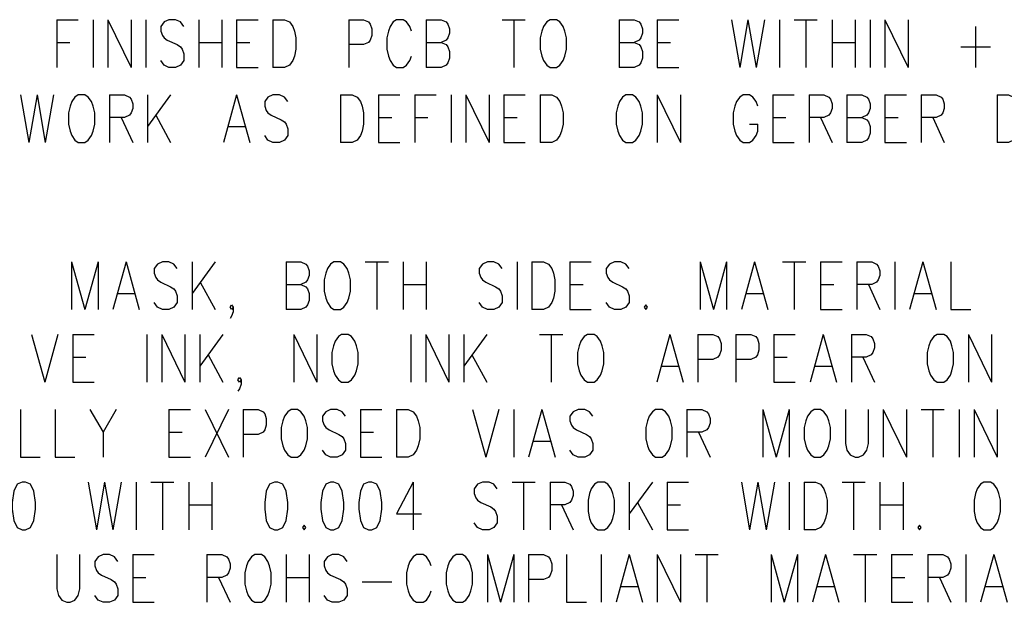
# Model space of a CAD drawing. Extents: x 2 to 38, y 4.3 to 27.6.
# Tile 16 of 31: x 9.8 to 14.1, y 16 to 18.5. Entities that reach past the tile are written whole.
import ezdxf

# ---------------------------------------------------------------- set-up
doc = ezdxf.new("R2010")
doc.units = 0
doc.layers.add('pho', color=1, linetype='CONTINUOUS')

msp = doc.modelspace()

# ---------------------------------------------------------------- linework, layer by layer
at = {"layer": 'pho', "color": 1}
for points in [[(10.00339, 18.50381), (10.00339, 18.2955)], [(10.00339, 18.50381), (10.09717, 18.50381)], [(10.1621, 18.50381), (10.1621, 18.2955)], [(10.22703, 18.50381), (10.22703, 18.2955)], [(10.22703, 18.50381), (10.32803, 18.2955)], [(10.32803, 18.50381), (10.32803, 18.2955)], [(10.39295, 18.50381), (10.39295, 18.2955)], [(10.55888, 18.47405), (10.54445, 18.49389), (10.52281, 18.50381), (10.49395, 18.50381), (10.47231, 18.49389), (10.45788, 18.47405), (10.45788, 18.45421), (10.46509, 18.43437), (10.47231, 18.42445), (10.48674, 18.41453), (10.53002, 18.39469), (10.54445, 18.38477), (10.55166, 18.37485), (10.55888, 18.35501), (10.55888, 18.32526), (10.54445, 18.30542), (10.52281, 18.2955), (10.49395, 18.2955), (10.47231, 18.30542), (10.45788, 18.32526)], [(10.62381, 18.50381), (10.62381, 18.2955)], [(10.7248, 18.50381), (10.7248, 18.2955)], [(10.78973, 18.50381), (10.78973, 18.2955)], [(10.78973, 18.50381), (10.88352, 18.50381)], [(10.94844, 18.50381), (10.94844, 18.2955)], [(10.94844, 18.50381), (10.99894, 18.50381), (11.02058, 18.49389), (11.03501, 18.47405), (11.04223, 18.45421), (11.04944, 18.42445), (11.04944, 18.37485), (11.04223, 18.34509), (11.03501, 18.32526), (11.02058, 18.30542), (10.99894, 18.2955), (10.94844, 18.2955)], [(11.28029, 18.50381), (11.28029, 18.2955)], [(11.28029, 18.50381), (11.34522, 18.50381), (11.36686, 18.49389), (11.37408, 18.48397), (11.38129, 18.46413), (11.38129, 18.43437), (11.37408, 18.41453), (11.36686, 18.40461), (11.34522, 18.39469), (11.28029, 18.39469)], [(11.55443, 18.45421), (11.54722, 18.47405), (11.53279, 18.49389), (11.51836, 18.50381), (11.4895, 18.50381), (11.47508, 18.49389), (11.46065, 18.47405), (11.45343, 18.45421), (11.44622, 18.42445), (11.44622, 18.37485), (11.45343, 18.34509), (11.46065, 18.32526), (11.47508, 18.30542), (11.4895, 18.2955), (11.51836, 18.2955), (11.53279, 18.30542), (11.54722, 18.32526), (11.55443, 18.34509)], [(11.61936, 18.50381), (11.61936, 18.2955)], [(11.61936, 18.50381), (11.68429, 18.50381), (11.70593, 18.49389), (11.71314, 18.48397), (11.72036, 18.46413), (11.72036, 18.44429), (11.71314, 18.42445), (11.70593, 18.41453), (11.68429, 18.40461)], [(11.95121, 18.50381), (12.05221, 18.50381)], [(12.00171, 18.50381), (12.00171, 18.2955)], [(12.16042, 18.50381), (12.14599, 18.49389), (12.13156, 18.47405), (12.12435, 18.45421), (12.11714, 18.42445), (12.11714, 18.37485), (12.12435, 18.34509), (12.13156, 18.32526), (12.14599, 18.30542), (12.16042, 18.2955), (12.18928, 18.2955), (12.20371, 18.30542), (12.21813, 18.32526), (12.22535, 18.34509), (12.23256, 18.37485), (12.23256, 18.42445), (12.22535, 18.45421), (12.21813, 18.47405), (12.20371, 18.49389), (12.18928, 18.50381), (12.16042, 18.50381)], [(12.46342, 18.50381), (12.46342, 18.2955)], [(12.46342, 18.50381), (12.52834, 18.50381), (12.54999, 18.49389), (12.5572, 18.48397), (12.56441, 18.46413), (12.56441, 18.44429), (12.5572, 18.42445), (12.54999, 18.41453), (12.52834, 18.40461)], [(12.62934, 18.50381), (12.62934, 18.2955)], [(12.62934, 18.50381), (12.72313, 18.50381)], [(12.95398, 18.50381), (12.99005, 18.2955)], [(13.02612, 18.50381), (12.99005, 18.2955)], [(13.02612, 18.50381), (13.06219, 18.2955)], [(13.09826, 18.50381), (13.06219, 18.2955)], [(13.16319, 18.50381), (13.16319, 18.2955)], [(13.22812, 18.50381), (13.32912, 18.50381)], [(13.27862, 18.50381), (13.27862, 18.2955)], [(13.39404, 18.50381), (13.39404, 18.2955)], [(13.49504, 18.50381), (13.49504, 18.2955)], [(13.55997, 18.50381), (13.55997, 18.2955)], [(13.6249, 18.50381), (13.6249, 18.2955)], [(13.6249, 18.50381), (13.72589, 18.2955)], [(13.72589, 18.50381), (13.72589, 18.2955)], [(14.02167, 18.47405), (14.02167, 18.2955)], [(10.00339, 18.40461), (10.0611, 18.40461)], [(10.62381, 18.40461), (10.7248, 18.40461)], [(10.78973, 18.40461), (10.84744, 18.40461)], [(11.61936, 18.40461), (11.68429, 18.40461), (11.70593, 18.39469), (11.71314, 18.38477), (11.72036, 18.36493), (11.72036, 18.33518), (11.71314, 18.31534), (11.70593, 18.30542), (11.68429, 18.2955), (11.61936, 18.2955)], [(12.46342, 18.40461), (12.52834, 18.40461), (12.54999, 18.39469), (12.5572, 18.38477), (12.56441, 18.36493), (12.56441, 18.33518), (12.5572, 18.31534), (12.54999, 18.30542), (12.52834, 18.2955), (12.46342, 18.2955)], [(12.62934, 18.40461), (12.68706, 18.40461)], [(13.39404, 18.40461), (13.49504, 18.40461)], [(13.95675, 18.38477), (14.0866, 18.38477)], [(10.78973, 18.2955), (10.88352, 18.2955)], [(12.62934, 18.2955), (12.72313, 18.2955)], [(9.84477, 18.1758), (9.88084, 17.96749)], [(9.91691, 18.1758), (9.88084, 17.96749)], [(9.91691, 18.1758), (9.95299, 17.96749)], [(9.98906, 18.1758), (9.95299, 17.96749)], [(10.09727, 18.1758), (10.08284, 18.16588), (10.06841, 18.14604), (10.0612, 18.12621), (10.05398, 18.09645), (10.05398, 18.04685), (10.0612, 18.01709), (10.06841, 17.99725), (10.08284, 17.97741), (10.09727, 17.96749), (10.12612, 17.96749), (10.14055, 17.97741), (10.15498, 17.99725), (10.1622, 18.01709), (10.16941, 18.04685), (10.16941, 18.09645), (10.1622, 18.12621), (10.15498, 18.14604), (10.14055, 18.16588), (10.12612, 18.1758), (10.09727, 18.1758)], [(10.23434, 18.1758), (10.23434, 17.96749)], [(10.23434, 18.1758), (10.29926, 18.1758), (10.32091, 18.16588), (10.32812, 18.15596), (10.33534, 18.13612), (10.33534, 18.11629), (10.32812, 18.09645), (10.32091, 18.08653), (10.29926, 18.07661), (10.23434, 18.07661)], [(10.40026, 18.1758), (10.40026, 17.96749)], [(10.50126, 18.1758), (10.40026, 18.03693)], [(10.78983, 18.1758), (10.73211, 17.96749)], [(10.78983, 18.1758), (10.84754, 17.96749)], [(11.01347, 18.14604), (10.99904, 18.16588), (10.9774, 18.1758), (10.94854, 18.1758), (10.9269, 18.16588), (10.91247, 18.14604), (10.91247, 18.12621), (10.91968, 18.10637), (10.9269, 18.09645), (10.94132, 18.08653), (10.98461, 18.06669), (10.99904, 18.05677), (11.00625, 18.04685), (11.01347, 18.02701), (11.01347, 17.99725), (10.99904, 17.97741), (10.9774, 17.96749), (10.94854, 17.96749), (10.9269, 17.97741), (10.91247, 17.99725)], [(11.24432, 18.1758), (11.24432, 17.96749)], [(11.24432, 18.1758), (11.29482, 18.1758), (11.31646, 18.16588), (11.33089, 18.14604), (11.3381, 18.12621), (11.34532, 18.09645), (11.34532, 18.04685), (11.3381, 18.01709), (11.33089, 17.99725), (11.31646, 17.97741), (11.29482, 17.96749), (11.24432, 17.96749)], [(11.41025, 18.1758), (11.41025, 17.96749)], [(11.41025, 18.1758), (11.50403, 18.1758)], [(11.56896, 18.1758), (11.56896, 17.96749)], [(11.56896, 18.1758), (11.66274, 18.1758)], [(11.72767, 18.1758), (11.72767, 17.96749)], [(11.7926, 18.1758), (11.7926, 17.96749)], [(11.7926, 18.1758), (11.89359, 17.96749)], [(11.89359, 18.1758), (11.89359, 17.96749)], [(11.95852, 18.1758), (11.95852, 17.96749)], [(11.95852, 18.1758), (12.05231, 18.1758)], [(12.11723, 18.1758), (12.11723, 17.96749)], [(12.11723, 18.1758), (12.16773, 18.1758), (12.18937, 18.16588), (12.2038, 18.14604), (12.21102, 18.12621), (12.21823, 18.09645), (12.21823, 18.04685), (12.21102, 18.01709), (12.2038, 17.99725), (12.18937, 17.97741), (12.16773, 17.96749), (12.11723, 17.96749)], [(12.49237, 18.1758), (12.47794, 18.16588), (12.46351, 18.14604), (12.4563, 18.12621), (12.44908, 18.09645), (12.44908, 18.04685), (12.4563, 18.01709), (12.46351, 17.99725), (12.47794, 17.97741), (12.49237, 17.96749), (12.52123, 17.96749), (12.53565, 17.97741), (12.55008, 17.99725), (12.5573, 18.01709), (12.56451, 18.04685), (12.56451, 18.09645), (12.5573, 18.12621), (12.55008, 18.14604), (12.53565, 18.16588), (12.52123, 18.1758), (12.49237, 18.1758)], [(12.62944, 18.1758), (12.62944, 17.96749)], [(12.62944, 18.1758), (12.73044, 17.96749)], [(12.73044, 18.1758), (12.73044, 17.96749)], [(13.0695, 18.12621), (13.06229, 18.14604), (13.04786, 18.16588), (13.03343, 18.1758), (13.00457, 18.1758), (12.99015, 18.16588), (12.97572, 18.14604), (12.9685, 18.12621), (12.96129, 18.09645), (12.96129, 18.04685), (12.9685, 18.01709), (12.97572, 17.99725), (12.99015, 17.97741), (13.00457, 17.96749), (13.03343, 17.96749), (13.04786, 17.97741), (13.06229, 17.99725), (13.0695, 18.01709), (13.0695, 18.04685)], [(13.13443, 18.1758), (13.13443, 17.96749)], [(13.13443, 18.1758), (13.22821, 18.1758)], [(13.29314, 18.1758), (13.29314, 17.96749)], [(13.29314, 18.1758), (13.35807, 18.1758), (13.37971, 18.16588), (13.38692, 18.15596), (13.39414, 18.13612), (13.39414, 18.11629), (13.38692, 18.09645), (13.37971, 18.08653), (13.35807, 18.07661), (13.29314, 18.07661)], [(13.45907, 18.1758), (13.45907, 17.96749)], [(13.45907, 18.1758), (13.52399, 18.1758), (13.54564, 18.16588), (13.55285, 18.15596), (13.56006, 18.13612), (13.56006, 18.11629), (13.55285, 18.09645), (13.54564, 18.08653), (13.52399, 18.07661)], [(13.62499, 18.1758), (13.62499, 17.96749)], [(13.62499, 18.1758), (13.71878, 18.1758)], [(13.7837, 18.1758), (13.7837, 17.96749)], [(13.7837, 18.1758), (13.84863, 18.1758), (13.87027, 18.16588), (13.87749, 18.15596), (13.8847, 18.13612), (13.8847, 18.11629), (13.87749, 18.09645), (13.87027, 18.08653), (13.84863, 18.07661), (13.7837, 18.07661)], [(14.11555, 18.1758), (14.11555, 17.96749)], [(14.11555, 18.1758), (14.16605, 18.1758), (14.1877, 18.16588), (14.20212, 18.14604), (14.20934, 18.12621), (14.21655, 18.09645), (14.21655, 18.04685), (14.20934, 18.01709), (14.20212, 17.99725), (14.1877, 17.97741), (14.16605, 17.96749), (14.11555, 17.96749)], [(10.43633, 18.08653), (10.50126, 17.96749)], [(10.28484, 18.07661), (10.33534, 17.96749)], [(11.41025, 18.07661), (11.46796, 18.07661)], [(11.56896, 18.07661), (11.62667, 18.07661)], [(11.95852, 18.07661), (12.01623, 18.07661)], [(13.03343, 18.04685), (13.0695, 18.04685)], [(13.13443, 18.07661), (13.19214, 18.07661)], [(13.34364, 18.07661), (13.39414, 17.96749)], [(13.45907, 18.07661), (13.52399, 18.07661), (13.54564, 18.06669), (13.55285, 18.05677), (13.56006, 18.03693), (13.56006, 18.00717), (13.55285, 17.98733), (13.54564, 17.97741), (13.52399, 17.96749), (13.45907, 17.96749)], [(13.62499, 18.07661), (13.68271, 18.07661)], [(13.8342, 18.07661), (13.8847, 17.96749)], [(10.75376, 18.03693), (10.8259, 18.03693)], [(11.41025, 17.96749), (11.50403, 17.96749)], [(11.95852, 17.96749), (12.05231, 17.96749)], [(13.13443, 17.96749), (13.22821, 17.96749)], [(13.62499, 17.96749), (13.71878, 17.96749)], [(10.06832, 17.44573), (10.06832, 17.23742)], [(10.06832, 17.44573), (10.12603, 17.23742)], [(10.18374, 17.44573), (10.12603, 17.23742)], [(10.18374, 17.44573), (10.18374, 17.23742)], [(10.30638, 17.44573), (10.24867, 17.23742)], [(10.30638, 17.44573), (10.3641, 17.23742)], [(10.53002, 17.41597), (10.51559, 17.43581), (10.49395, 17.44573), (10.46509, 17.44573), (10.44345, 17.43581), (10.42902, 17.41597), (10.42902, 17.39613), (10.43624, 17.37629), (10.44345, 17.36637), (10.45788, 17.35645), (10.50116, 17.33662), (10.51559, 17.3267), (10.52281, 17.31678), (10.53002, 17.29694), (10.53002, 17.26718), (10.51559, 17.24734), (10.49395, 17.23742), (10.46509, 17.23742), (10.44345, 17.24734), (10.42902, 17.26718)], [(10.59495, 17.44573), (10.59495, 17.23742)], [(10.69595, 17.44573), (10.59495, 17.30686)], [(11.00616, 17.44573), (11.00616, 17.23742)], [(11.00616, 17.44573), (11.07108, 17.44573), (11.09273, 17.43581), (11.09994, 17.42589), (11.10715, 17.40605), (11.10715, 17.38621), (11.09994, 17.36637), (11.09273, 17.35645), (11.07108, 17.34653)], [(11.21537, 17.44573), (11.20094, 17.43581), (11.18651, 17.41597), (11.1793, 17.39613), (11.17208, 17.36637), (11.17208, 17.31678), (11.1793, 17.28702), (11.18651, 17.26718), (11.20094, 17.24734), (11.21537, 17.23742), (11.24422, 17.23742), (11.25865, 17.24734), (11.27308, 17.26718), (11.28029, 17.28702), (11.28751, 17.31678), (11.28751, 17.36637), (11.28029, 17.39613), (11.27308, 17.41597), (11.25865, 17.43581), (11.24422, 17.44573), (11.21537, 17.44573)], [(11.35244, 17.44573), (11.45343, 17.44573)], [(11.40293, 17.44573), (11.40293, 17.23742)], [(11.51836, 17.44573), (11.51836, 17.23742)], [(11.61936, 17.44573), (11.61936, 17.23742)], [(11.95121, 17.41597), (11.93678, 17.43581), (11.91514, 17.44573), (11.88628, 17.44573), (11.86464, 17.43581), (11.85021, 17.41597), (11.85021, 17.39613), (11.85743, 17.37629), (11.86464, 17.36637), (11.87907, 17.35645), (11.92235, 17.33662), (11.93678, 17.3267), (11.944, 17.31678), (11.95121, 17.29694), (11.95121, 17.26718), (11.93678, 17.24734), (11.91514, 17.23742), (11.88628, 17.23742), (11.86464, 17.24734), (11.85021, 17.26718)], [(12.01614, 17.44573), (12.01614, 17.23742)], [(12.08107, 17.44573), (12.08107, 17.23742)], [(12.08107, 17.44573), (12.13156, 17.44573), (12.15321, 17.43581), (12.16764, 17.41597), (12.17485, 17.39613), (12.18206, 17.36637), (12.18206, 17.31678), (12.17485, 17.28702), (12.16764, 17.26718), (12.15321, 17.24734), (12.13156, 17.23742), (12.08107, 17.23742)], [(12.24699, 17.44573), (12.24699, 17.23742)], [(12.24699, 17.44573), (12.34078, 17.44573)], [(12.5067, 17.41597), (12.49227, 17.43581), (12.47063, 17.44573), (12.44177, 17.44573), (12.42013, 17.43581), (12.4057, 17.41597), (12.4057, 17.39613), (12.41292, 17.37629), (12.42013, 17.36637), (12.43456, 17.35645), (12.47784, 17.33662), (12.49227, 17.3267), (12.49949, 17.31678), (12.5067, 17.29694), (12.5067, 17.26718), (12.49227, 17.24734), (12.47063, 17.23742), (12.44177, 17.23742), (12.42013, 17.24734), (12.4057, 17.26718)], [(12.81691, 17.44573), (12.81691, 17.23742)], [(12.81691, 17.44573), (12.87462, 17.23742)], [(12.93234, 17.44573), (12.87462, 17.23742)], [(12.93234, 17.44573), (12.93234, 17.23742)], [(13.05498, 17.44573), (12.99726, 17.23742)], [(13.05498, 17.44573), (13.11269, 17.23742)], [(13.17762, 17.44573), (13.27862, 17.44573)], [(13.22812, 17.44573), (13.22812, 17.23742)], [(13.34354, 17.44573), (13.34354, 17.23742)], [(13.34354, 17.44573), (13.43733, 17.44573)], [(13.50226, 17.44573), (13.50226, 17.23742)], [(13.50226, 17.44573), (13.56718, 17.44573), (13.58883, 17.43581)], [(13.66818, 17.44573), (13.66818, 17.23742)], [(13.79082, 17.44573), (13.73311, 17.23742)], [(13.79082, 17.44573), (13.84853, 17.23742)], [(13.91346, 17.44573), (13.91346, 17.23742), (14.00003, 17.23742)], [(13.58883, 17.43581), (13.59604, 17.42589), (13.60325, 17.40605), (13.60325, 17.38621), (13.59604, 17.36637), (13.58883, 17.35645)], [(10.63102, 17.35645), (10.69595, 17.23742)], [(13.58883, 17.35645), (13.56718, 17.34653), (13.50226, 17.34653)], [(11.00616, 17.34653), (11.07108, 17.34653), (11.09273, 17.33662), (11.09994, 17.3267), (11.10715, 17.30686), (11.10715, 17.2771), (11.09994, 17.25726), (11.09273, 17.24734), (11.07108, 17.23742), (11.00616, 17.23742)], [(11.51836, 17.34653), (11.61936, 17.34653)], [(12.24699, 17.34653), (12.3047, 17.34653)], [(13.34354, 17.34653), (13.40126, 17.34653)], [(13.55275, 17.34653), (13.60325, 17.23742)], [(10.27031, 17.30686), (10.34245, 17.30686)], [(13.01891, 17.30686), (13.09105, 17.30686)], [(13.75475, 17.30686), (13.82689, 17.30686)], [(10.7753, 17.24734), (10.76809, 17.23742), (10.76087, 17.24734), (10.76809, 17.25726), (10.7753, 17.24734), (10.7753, 17.2275), (10.76809, 17.20766), (10.76087, 17.19774)], [(12.24699, 17.23742), (12.34078, 17.23742)], [(12.57884, 17.25726), (12.57163, 17.24734), (12.57884, 17.23742), (12.58606, 17.24734), (12.57884, 17.25726)], [(13.34354, 17.23742), (13.43733, 17.23742)], [(9.89277, 17.12831), (9.95048, 16.92)], [(10.0082, 17.12831), (9.95048, 16.92)], [(10.07312, 17.12831), (10.07312, 16.92)], [(10.07312, 17.12831), (10.16691, 17.12831)], [(10.39776, 17.12831), (10.39776, 16.92)], [(10.46269, 17.12831), (10.46269, 16.92)], [(10.46269, 17.12831), (10.56369, 16.92)], [(10.56369, 17.12831), (10.56369, 16.92)], [(10.62862, 17.12831), (10.62862, 16.92)], [(10.72961, 17.12831), (10.62862, 16.98943)], [(11.03982, 17.12831), (11.03982, 16.92)], [(11.03982, 17.12831), (11.14082, 16.92)], [(11.14082, 17.12831), (11.14082, 16.92)], [(11.24903, 17.12831), (11.2346, 17.11839), (11.22018, 17.09855), (11.21296, 17.07871), (11.20575, 17.04895), (11.20575, 16.99935), (11.21296, 16.9696)], [(11.31396, 16.9696), (11.32117, 16.99935), (11.32117, 17.04895), (11.31396, 17.07871), (11.30675, 17.09855), (11.29232, 17.11839), (11.27789, 17.12831), (11.24903, 17.12831)], [(11.55203, 17.12831), (11.55203, 16.92)], [(11.61695, 17.12831), (11.61695, 16.92)], [(11.61695, 17.12831), (11.71795, 16.92)], [(11.71795, 17.12831), (11.71795, 16.92)], [(11.78288, 17.12831), (11.78288, 16.92)], [(11.88388, 17.12831), (11.78288, 16.98943)], [(12.11473, 17.12831), (12.21573, 17.12831)], [(12.16523, 17.12831), (12.16523, 16.92)], [(12.32394, 17.12831), (12.30951, 17.11839), (12.29509, 17.09855), (12.28787, 17.07871), (12.28066, 17.04895), (12.28066, 16.99935), (12.28787, 16.9696)], [(12.38887, 16.9696), (12.39608, 16.99935), (12.39608, 17.04895), (12.38887, 17.07871), (12.38166, 17.09855), (12.36723, 17.11839), (12.3528, 17.12831), (12.32394, 17.12831)], [(12.68465, 17.12831), (12.62694, 16.92)], [(12.68465, 17.12831), (12.74236, 16.92)], [(12.80729, 17.12831), (12.80729, 16.92)], [(12.80729, 17.12831), (12.87222, 17.12831), (12.89386, 17.11839), (12.90108, 17.10847), (12.90829, 17.08863), (12.90829, 17.05887), (12.90108, 17.03903), (12.89386, 17.02911), (12.87222, 17.01919), (12.80729, 17.01919)], [(12.97322, 17.12831), (12.97322, 16.92)], [(12.97322, 17.12831), (13.03814, 17.12831), (13.05979, 17.11839), (13.067, 17.10847), (13.07421, 17.08863), (13.07421, 17.05887), (13.067, 17.03903), (13.05979, 17.02911), (13.03814, 17.01919), (12.97322, 17.01919)], [(13.13914, 17.12831), (13.13914, 16.92)], [(13.13914, 17.12831), (13.23293, 17.12831)], [(13.35557, 17.12831), (13.29785, 16.92)], [(13.35557, 17.12831), (13.41328, 16.92)], [(13.47821, 17.12831), (13.47821, 16.92)], [(13.47821, 17.12831), (13.54314, 17.12831), (13.56478, 17.11839), (13.57199, 17.10847), (13.57921, 17.08863), (13.57921, 17.06879), (13.57199, 17.04895), (13.56478, 17.03903), (13.54314, 17.02911), (13.47821, 17.02911)], [(13.85334, 17.12831), (13.83892, 17.11839), (13.82449, 17.09855), (13.81727, 17.07871), (13.81006, 17.04895), (13.81006, 16.99935), (13.81727, 16.9696)], [(13.91827, 16.9696), (13.92549, 16.99935), (13.92549, 17.04895), (13.91827, 17.07871), (13.91106, 17.09855), (13.89663, 17.11839), (13.8822, 17.12831), (13.85334, 17.12831)], [(13.99041, 17.12831), (13.99041, 16.92)], [(13.99041, 17.12831), (14.09141, 16.92)], [(14.09141, 17.12831), (14.09141, 16.92)], [(10.07312, 17.02911), (10.13084, 17.02911)], [(10.66469, 17.03903), (10.72961, 16.92)], [(11.81895, 17.03903), (11.88388, 16.92)], [(13.13914, 17.02911), (13.19686, 17.02911)], [(13.52871, 17.02911), (13.57921, 16.92)], [(11.21296, 16.9696), (11.22018, 16.94976), (11.2346, 16.92992), (11.24903, 16.92), (11.27789, 16.92), (11.29232, 16.92992), (11.30675, 16.94976), (11.31396, 16.9696)], [(12.28787, 16.9696), (12.29509, 16.94976), (12.30951, 16.92992), (12.32394, 16.92), (12.3528, 16.92), (12.36723, 16.92992), (12.38166, 16.94976), (12.38887, 16.9696)], [(12.64858, 16.98943), (12.72072, 16.98943)], [(13.3195, 16.98943), (13.39164, 16.98943)], [(13.81727, 16.9696), (13.82449, 16.94976), (13.83892, 16.92992), (13.85334, 16.92), (13.8822, 16.92), (13.89663, 16.92992), (13.91106, 16.94976), (13.91827, 16.9696)], [(10.80897, 16.92992), (10.80175, 16.92), (10.79454, 16.92992), (10.80175, 16.93984), (10.80897, 16.92992), (10.80897, 16.91008), (10.80175, 16.89024), (10.79454, 16.88032)], [(10.07312, 16.92), (10.16691, 16.92)], [(13.13914, 16.92), (13.23293, 16.92)], [(9.84477, 16.8003), (9.84477, 16.59199), (9.93134, 16.59199)], [(9.99627, 16.8003), (9.99627, 16.59199), (10.08284, 16.59199)], [(10.14777, 16.8003), (10.20548, 16.70111), (10.20548, 16.59199)], [(10.26319, 16.8003), (10.20548, 16.70111)], [(10.49405, 16.8003), (10.49405, 16.59199)], [(10.49405, 16.8003), (10.58783, 16.8003)], [(10.65276, 16.8003), (10.75376, 16.59199)], [(10.75376, 16.8003), (10.65276, 16.59199)], [(10.81868, 16.8003), (10.81868, 16.59199)], [(10.81868, 16.8003), (10.88361, 16.8003), (10.90525, 16.79038), (10.91247, 16.78046), (10.91968, 16.76062), (10.91968, 16.73087), (10.91247, 16.71103), (10.90525, 16.70111), (10.88361, 16.69119), (10.81868, 16.69119)], [(11.02789, 16.8003), (11.01347, 16.79038), (10.99904, 16.77054), (10.99182, 16.75071), (10.98461, 16.72095), (10.98461, 16.67135), (10.99182, 16.64159), (10.99904, 16.62175), (11.01347, 16.60191), (11.02789, 16.59199), (11.05675, 16.59199), (11.07118, 16.60191), (11.08561, 16.62175), (11.09282, 16.64159), (11.10004, 16.67135), (11.10004, 16.72095), (11.09282, 16.75071), (11.08561, 16.77054), (11.07118, 16.79038), (11.05675, 16.8003), (11.02789, 16.8003)], [(11.26596, 16.77054), (11.25153, 16.79038), (11.22989, 16.8003), (11.20103, 16.8003), (11.17939, 16.79038), (11.16496, 16.77054), (11.16496, 16.75071), (11.17218, 16.73087), (11.17939, 16.72095), (11.19382, 16.71103), (11.23711, 16.69119), (11.25153, 16.68127), (11.25875, 16.67135), (11.26596, 16.65151), (11.26596, 16.62175), (11.25153, 16.60191), (11.22989, 16.59199), (11.20103, 16.59199), (11.17939, 16.60191), (11.16496, 16.62175)], [(11.33089, 16.8003), (11.33089, 16.59199)], [(11.33089, 16.8003), (11.42467, 16.8003)], [(11.4896, 16.8003), (11.4896, 16.59199)], [(11.4896, 16.8003), (11.5401, 16.8003), (11.56174, 16.79038), (11.57617, 16.77054), (11.58338, 16.75071)], [(11.82145, 16.8003), (11.87917, 16.59199)], [(11.93688, 16.8003), (11.87917, 16.59199)], [(12.00181, 16.8003), (12.00181, 16.59199)], [(12.12445, 16.8003), (12.06673, 16.59199)], [(12.12445, 16.8003), (12.18216, 16.59199)], [(12.34809, 16.77054), (12.33366, 16.79038), (12.31202, 16.8003), (12.28316, 16.8003), (12.26152, 16.79038), (12.24709, 16.77054), (12.24709, 16.75071), (12.2543, 16.73087), (12.26152, 16.72095), (12.27594, 16.71103), (12.31923, 16.69119), (12.33366, 16.68127), (12.34087, 16.67135), (12.34809, 16.65151), (12.34809, 16.62175), (12.33366, 16.60191), (12.31202, 16.59199), (12.28316, 16.59199), (12.26152, 16.60191), (12.24709, 16.62175)], [(12.62222, 16.8003), (12.6078, 16.79038), (12.59337, 16.77054), (12.58615, 16.75071), (12.57894, 16.72095), (12.57894, 16.67135), (12.58615, 16.64159), (12.59337, 16.62175), (12.6078, 16.60191), (12.62222, 16.59199), (12.65108, 16.59199), (12.66551, 16.60191), (12.67994, 16.62175), (12.68715, 16.64159), (12.69437, 16.67135), (12.69437, 16.72095), (12.68715, 16.75071), (12.67994, 16.77054), (12.66551, 16.79038), (12.65108, 16.8003), (12.62222, 16.8003)], [(12.75929, 16.8003), (12.75929, 16.59199)], [(12.75929, 16.8003), (12.82422, 16.8003), (12.84586, 16.79038), (12.85308, 16.78046), (12.86029, 16.76062), (12.86029, 16.74079), (12.85308, 16.72095), (12.84586, 16.71103), (12.82422, 16.70111), (12.75929, 16.70111)], [(13.09114, 16.8003), (13.09114, 16.59199)], [(13.09114, 16.8003), (13.14886, 16.59199)], [(13.20657, 16.8003), (13.14886, 16.59199)], [(13.20657, 16.8003), (13.20657, 16.59199)], [(13.31478, 16.8003), (13.30035, 16.79038), (13.28593, 16.77054), (13.27871, 16.75071), (13.2715, 16.72095), (13.2715, 16.67135), (13.27871, 16.64159), (13.28593, 16.62175), (13.30035, 16.60191), (13.31478, 16.59199), (13.34364, 16.59199), (13.35807, 16.60191), (13.3725, 16.62175), (13.37971, 16.64159), (13.38692, 16.67135), (13.38692, 16.72095), (13.37971, 16.75071), (13.3725, 16.77054), (13.35807, 16.79038), (13.34364, 16.8003), (13.31478, 16.8003)], [(13.45185, 16.8003), (13.45185, 16.65151), (13.45907, 16.62175), (13.47349, 16.60191), (13.49514, 16.59199), (13.50957, 16.59199), (13.53121, 16.60191), (13.54564, 16.62175), (13.55285, 16.65151), (13.55285, 16.8003)], [(13.61778, 16.8003), (13.61778, 16.59199)], [(13.61778, 16.8003), (13.71878, 16.59199)], [(13.71878, 16.8003), (13.71878, 16.59199)], [(13.7837, 16.8003), (13.8847, 16.8003)], [(13.8342, 16.8003), (13.8342, 16.59199)], [(13.94963, 16.8003), (13.94963, 16.59199)], [(14.01456, 16.8003), (14.01456, 16.59199)], [(14.01456, 16.8003), (14.11555, 16.59199)], [(14.11555, 16.8003), (14.11555, 16.59199)], [(11.58338, 16.75071), (11.5906, 16.72095), (11.5906, 16.67135), (11.58338, 16.64159)], [(10.49405, 16.70111), (10.55176, 16.70111)], [(11.33089, 16.70111), (11.3886, 16.70111)], [(12.80979, 16.70111), (12.86029, 16.59199)], [(11.58338, 16.64159), (11.57617, 16.62175), (11.56174, 16.60191), (11.5401, 16.59199), (11.4896, 16.59199)], [(12.08838, 16.66143), (12.16052, 16.66143)], [(10.49405, 16.59199), (10.58783, 16.59199)], [(11.33089, 16.59199), (11.42467, 16.59199)], [(9.85199, 16.48288), (9.83034, 16.47296), (9.81592, 16.4432), (9.8087, 16.3936), (9.8087, 16.36385), (9.81592, 16.31425), (9.83034, 16.28449), (9.85199, 16.27457), (9.86642, 16.27457), (9.88806, 16.28449), (9.90249, 16.31425), (9.9097, 16.36385), (9.9097, 16.3936), (9.90249, 16.4432), (9.88806, 16.47296), (9.86642, 16.48288), (9.85199, 16.48288)], [(10.14055, 16.48288), (10.17662, 16.27457)], [(10.21269, 16.48288), (10.17662, 16.27457)], [(10.21269, 16.48288), (10.24877, 16.27457)], [(10.28484, 16.48288), (10.24877, 16.27457)], [(10.34976, 16.48288), (10.34976, 16.27457)], [(10.41469, 16.48288), (10.51569, 16.48288)], [(10.46519, 16.48288), (10.46519, 16.27457)], [(10.58062, 16.48288), (10.58062, 16.27457)], [(10.68162, 16.48288), (10.68162, 16.27457)], [(10.95575, 16.48288), (10.93411, 16.47296), (10.91968, 16.4432), (10.91247, 16.3936), (10.91247, 16.36385), (10.91968, 16.31425), (10.93411, 16.28449), (10.95575, 16.27457), (10.97018, 16.27457), (10.99182, 16.28449), (11.00625, 16.31425), (11.01347, 16.36385), (11.01347, 16.3936), (11.00625, 16.4432), (10.99182, 16.47296), (10.97018, 16.48288), (10.95575, 16.48288)], [(11.20103, 16.48288), (11.17939, 16.47296), (11.16496, 16.4432), (11.15775, 16.3936), (11.15775, 16.36385), (11.16496, 16.31425), (11.17939, 16.28449), (11.20103, 16.27457), (11.21546, 16.27457), (11.23711, 16.28449), (11.25153, 16.31425), (11.25875, 16.36385), (11.25875, 16.3936), (11.25153, 16.4432), (11.23711, 16.47296), (11.21546, 16.48288), (11.20103, 16.48288)], [(11.36696, 16.48288), (11.34532, 16.47296), (11.33089, 16.4432), (11.32368, 16.3936), (11.32368, 16.36385), (11.33089, 16.31425), (11.34532, 16.28449), (11.36696, 16.27457), (11.38139, 16.27457), (11.40303, 16.28449), (11.41746, 16.31425), (11.42467, 16.36385), (11.42467, 16.3936), (11.41746, 16.4432), (11.40303, 16.47296), (11.38139, 16.48288), (11.36696, 16.48288)], [(11.56174, 16.48288), (11.4896, 16.34401), (11.59781, 16.34401)], [(11.56174, 16.48288), (11.56174, 16.27457)], [(11.92966, 16.45312), (11.91524, 16.47296), (11.89359, 16.48288), (11.86474, 16.48288), (11.84309, 16.47296), (11.82867, 16.45312), (11.82867, 16.43328), (11.83588, 16.41344), (11.84309, 16.40352), (11.85752, 16.3936), (11.90081, 16.37377), (11.91524, 16.36385), (11.92245, 16.35393), (11.92966, 16.33409), (11.92966, 16.30433), (11.91524, 16.28449), (11.89359, 16.27457), (11.86474, 16.27457), (11.84309, 16.28449), (11.82867, 16.30433)], [(11.99459, 16.48288), (12.09559, 16.48288)], [(12.04509, 16.48288), (12.04509, 16.27457)], [(12.16052, 16.48288), (12.16052, 16.27457)], [(12.16052, 16.48288), (12.22545, 16.48288), (12.24709, 16.47296), (12.2543, 16.46304), (12.26152, 16.4432), (12.26152, 16.42336), (12.2543, 16.40352), (12.24709, 16.3936), (12.22545, 16.38369), (12.16052, 16.38369)], [(12.36973, 16.48288), (12.3553, 16.47296), (12.34087, 16.45312), (12.33366, 16.43328), (12.32644, 16.40352), (12.32644, 16.35393), (12.33366, 16.32417), (12.34087, 16.30433), (12.3553, 16.28449), (12.36973, 16.27457), (12.39858, 16.27457), (12.41301, 16.28449), (12.42744, 16.30433), (12.43466, 16.32417), (12.44187, 16.35393), (12.44187, 16.40352), (12.43466, 16.43328), (12.42744, 16.45312), (12.41301, 16.47296), (12.39858, 16.48288), (12.36973, 16.48288)], [(12.5068, 16.48288), (12.5068, 16.27457)], [(12.6078, 16.48288), (12.5068, 16.34401)], [(12.67272, 16.48288), (12.67272, 16.27457)], [(12.67272, 16.48288), (12.76651, 16.48288)], [(12.99736, 16.48288), (13.03343, 16.27457)], [(13.0695, 16.48288), (13.03343, 16.27457)], [(13.0695, 16.48288), (13.10557, 16.27457)], [(13.14164, 16.48288), (13.10557, 16.27457)], [(13.20657, 16.48288), (13.20657, 16.27457)], [(13.2715, 16.48288), (13.2715, 16.27457)], [(13.2715, 16.48288), (13.322, 16.48288), (13.34364, 16.47296), (13.35807, 16.45312), (13.36528, 16.43328), (13.3725, 16.40352), (13.3725, 16.35393), (13.36528, 16.32417), (13.35807, 16.30433), (13.34364, 16.28449), (13.322, 16.27457), (13.2715, 16.27457)], [(13.43742, 16.48288), (13.53842, 16.48288)], [(13.48792, 16.48288), (13.48792, 16.27457)], [(13.60335, 16.48288), (13.60335, 16.27457)], [(13.70435, 16.48288), (13.70435, 16.27457)], [(14.05784, 16.48288), (14.04341, 16.47296), (14.02898, 16.45312), (14.02177, 16.43328), (14.01456, 16.40352), (14.01456, 16.35393), (14.02177, 16.32417), (14.02898, 16.30433), (14.04341, 16.28449), (14.05784, 16.27457), (14.0867, 16.27457), (14.10113, 16.28449), (14.11555, 16.30433), (14.12277, 16.32417), (14.12998, 16.35393), (14.12998, 16.40352), (14.12277, 16.43328), (14.11555, 16.45312), (14.10113, 16.47296), (14.0867, 16.48288), (14.05784, 16.48288)], [(10.58062, 16.38369), (10.68162, 16.38369)], [(12.21102, 16.38369), (12.26152, 16.27457)], [(12.54287, 16.3936), (12.6078, 16.27457)], [(12.67272, 16.38369), (12.73044, 16.38369)], [(13.60335, 16.38369), (13.70435, 16.38369)], [(11.08561, 16.29441), (11.07839, 16.28449), (11.08561, 16.27457), (11.09282, 16.28449), (11.08561, 16.29441)], [(13.77649, 16.29441), (13.76928, 16.28449), (13.77649, 16.27457), (13.7837, 16.28449), (13.77649, 16.29441)], [(12.67272, 16.27457), (12.76651, 16.27457)], [(10.00348, 16.16546), (10.00348, 16.01666), (10.0107, 15.98691), (10.02513, 15.96707), (10.04677, 15.95715), (10.0612, 15.95715), (10.08284, 15.96707), (10.09727, 15.98691), (10.10448, 16.01666), (10.10448, 16.16546)], [(10.27041, 16.1357), (10.25598, 16.15554), (10.23434, 16.16546), (10.20548, 16.16546), (10.18384, 16.15554), (10.16941, 16.1357), (10.16941, 16.11586), (10.17662, 16.09602), (10.18384, 16.0861), (10.19827, 16.07618), (10.24155, 16.05634), (10.25598, 16.04642), (10.26319, 16.0365), (10.27041, 16.01666), (10.27041, 15.98691), (10.25598, 15.96707), (10.23434, 15.95715), (10.20548, 15.95715), (10.18384, 15.96707), (10.16941, 15.98691)], [(10.33534, 16.16546), (10.33534, 15.95715)], [(10.33534, 16.16546), (10.42912, 16.16546)], [(10.65997, 16.16546), (10.65997, 15.95715)], [(10.65997, 16.16546), (10.7249, 16.16546), (10.74654, 16.15554), (10.75376, 16.14562), (10.76097, 16.12578), (10.76097, 16.10594), (10.75376, 16.0861), (10.74654, 16.07618), (10.7249, 16.06626), (10.65997, 16.06626)], [(10.86918, 16.16546), (10.85475, 16.15554), (10.84033, 16.1357), (10.83311, 16.11586), (10.8259, 16.0861), (10.8259, 16.0365), (10.83311, 16.00675), (10.84033, 15.98691), (10.85475, 15.96707), (10.86918, 15.95715), (10.89804, 15.95715), (10.91247, 15.96707), (10.9269, 15.98691), (10.93411, 16.00675), (10.94132, 16.0365), (10.94132, 16.0861), (10.93411, 16.11586), (10.9269, 16.1357), (10.91247, 16.15554), (10.89804, 16.16546), (10.86918, 16.16546)], [(11.00625, 16.16546), (11.00625, 15.95715)], [(11.10725, 16.16546), (11.10725, 15.95715)], [(11.27318, 16.1357), (11.25875, 16.15554), (11.23711, 16.16546), (11.20825, 16.16546), (11.18661, 16.15554), (11.17218, 16.1357), (11.17218, 16.11586), (11.17939, 16.09602), (11.18661, 16.0861), (11.20103, 16.07618), (11.24432, 16.05634), (11.25875, 16.04642), (11.26596, 16.0365), (11.27318, 16.01666), (11.27318, 15.98691), (11.25875, 15.96707), (11.23711, 15.95715), (11.20825, 15.95715), (11.18661, 15.96707), (11.17218, 15.98691)], [(11.6411, 16.11586), (11.63388, 16.1357), (11.61946, 16.15554), (11.60503, 16.16546), (11.57617, 16.16546), (11.56174, 16.15554), (11.54731, 16.1357), (11.5401, 16.11586), (11.53289, 16.0861), (11.53289, 16.0365), (11.5401, 16.00675), (11.54731, 15.98691), (11.56174, 15.96707), (11.57617, 15.95715), (11.60503, 15.95715), (11.61946, 15.96707), (11.63388, 15.98691), (11.6411, 16.00675)], [(11.74931, 16.16546), (11.73488, 16.15554), (11.72045, 16.1357), (11.71324, 16.11586), (11.70603, 16.0861), (11.70603, 16.0365), (11.71324, 16.00675), (11.72045, 15.98691), (11.73488, 15.96707), (11.74931, 15.95715), (11.77817, 15.95715), (11.7926, 15.96707), (11.80702, 15.98691), (11.81424, 16.00675), (11.82145, 16.0365), (11.82145, 16.0861), (11.81424, 16.11586), (11.80702, 16.1357), (11.7926, 16.15554), (11.77817, 16.16546), (11.74931, 16.16546)], [(11.88638, 16.16546), (11.88638, 15.95715)], [(11.88638, 16.16546), (11.94409, 15.95715)], [(12.00181, 16.16546), (11.94409, 15.95715)], [(12.00181, 16.16546), (12.00181, 15.95715)], [(12.06673, 16.16546), (12.06673, 15.95715)], [(12.06673, 16.16546), (12.13166, 16.16546), (12.1533, 16.15554), (12.16052, 16.14562), (12.16773, 16.12578), (12.16773, 16.09602), (12.16052, 16.07618), (12.1533, 16.06626), (12.13166, 16.05634), (12.06673, 16.05634)], [(12.23266, 16.16546), (12.23266, 15.95715), (12.31923, 15.95715)], [(12.38416, 16.16546), (12.38416, 15.95715)], [(12.5068, 16.16546), (12.44908, 15.95715)], [(12.5068, 16.16546), (12.56451, 15.95715)], [(12.62944, 16.16546), (12.62944, 15.95715)], [(12.62944, 16.16546), (12.73044, 15.95715)], [(12.73044, 16.16546), (12.73044, 15.95715)], [(12.79536, 16.16546), (12.89636, 16.16546)], [(12.84586, 16.16546), (12.84586, 15.95715)], [(13.12722, 16.16546), (13.12722, 15.95715)], [(13.12722, 16.16546), (13.18493, 15.95715)], [(13.24264, 16.16546), (13.18493, 15.95715)], [(13.24264, 16.16546), (13.24264, 15.95715)], [(13.36528, 16.16546), (13.30757, 15.95715)], [(13.36528, 16.16546), (13.423, 15.95715)], [(13.48792, 16.16546), (13.58892, 16.16546)], [(13.53842, 16.16546), (13.53842, 15.95715)], [(13.65385, 16.16546), (13.65385, 15.95715)], [(13.65385, 16.16546), (13.74763, 16.16546)], [(13.81256, 16.16546), (13.81256, 15.95715)], [(13.81256, 16.16546), (13.87749, 16.16546), (13.89913, 16.15554), (13.90634, 16.14562), (13.91356, 16.12578), (13.91356, 16.10594), (13.90634, 16.0861), (13.89913, 16.07618), (13.87749, 16.06626), (13.81256, 16.06626)], [(13.97849, 16.16546), (13.97849, 15.95715)], [(14.10113, 16.16546), (14.04341, 15.95715)], [(14.10113, 16.16546), (14.15884, 15.95715)], [(10.33534, 16.06626), (10.39305, 16.06626)], [(10.71047, 16.06626), (10.76097, 15.95715)], [(11.00625, 16.06626), (11.10725, 16.06626)], [(13.65385, 16.06626), (13.71156, 16.06626)], [(13.86306, 16.06626), (13.91356, 15.95715)], [(11.3381, 16.04642), (11.46796, 16.04642)], [(12.47073, 16.02658), (12.54287, 16.02658)], [(13.32921, 16.02658), (13.40135, 16.02658)], [(14.06506, 16.02658), (14.1372, 16.02658)], [(10.33534, 15.95715), (10.42912, 15.95715)], [(13.65385, 15.95715), (13.74763, 15.95715)]]:
    msp.add_lwpolyline(points, dxfattribs=at)

doc.saveas('drawing.dxf')
